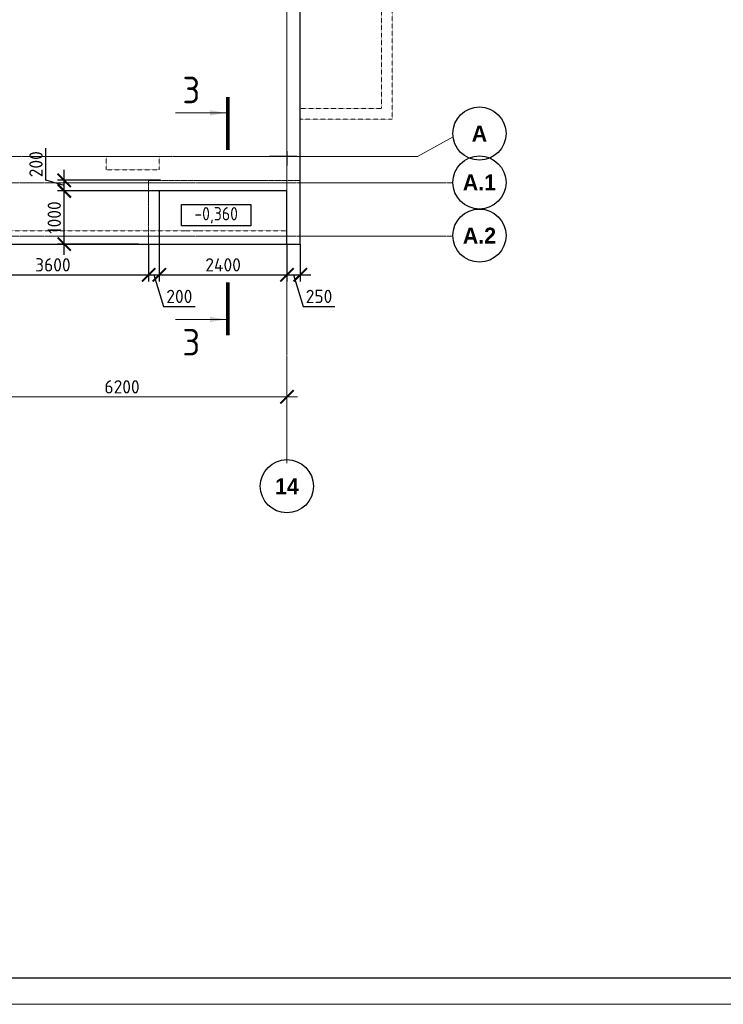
# Model space of a CAD drawing. Header units: millimetres. Extents: x 448962 to 1440104, y -326645 to -197113.
# Tile 39 of 256: x 560680 to 573905, y -286521 to -267999. Entities that reach past the tile are written whole.
import ezdxf

# ---------------------------------------------------------------- set-up
doc = ezdxf.new("R2010")
doc.units = ezdxf.units.MM
for name, pattern in [('01 Штриховая _4 мм_', [6, 3.5, -2.5]), ('______5', [1100, 800, -100, 100, -100]), ('HIDDEN2', [4.7625, 3.175, -1.5875]), ('осевая', [50.8, 31.75, -6.35, 6.35, -6.35])]:
    doc.linetypes.add(name, pattern=pattern)
for name, color, linetype, lineweight in [('Выноски', 20, 'Continuous', 20), ('Оси', 40, '______5', 18), ('Перекрытие ж_бетон', 1, 'Continuous', 30), ('РАЗМЕРЫ', 1, 'Continuous', 9), ('СТЕНЫ', 3, 'Continuous', 30), ('Текст', 7, 'Continuous', 25), ('Текст_ общее', 7, 'Continuous', 25), ('ТОНКИЕ', 7, 'Continuous', 9), ('Узлы', 7, 'Continuous', 0)]:
    doc.layers.add(name, color=color, linetype=linetype, lineweight=lineweight)
doc.layers.add('ТОЛСТЫЕ_ОСНОВНЫЕ', color=6, linetype='Continuous')
doc.styles.add('Century Gothic', font='GOTHIC.TTF')
doc.styles.add('GOST Common_1', font='GOST_Common.ttf', dxfattribs={"width": 0.9, "height": 250})
doc.styles.add('GOST-2.304_Type-B', font='GOST_Common.ttf')
doc.styles.add('ГОСТ', font='GOST_Common.ttf')
doc.dimstyles.new('СПДС', dxfattribs={"dimscale": 100, "dimtxt": 2.5, "dimasz": 2.5, "dimexe": 1.25, "dimexo": 0, "dimtad": 1, "dimdec": 0, "dimtxsty": 'GOST-2.304_Type-B', "dimblk": 'ARCHTICK', "dimcen": 2.5, "dimdle": 2, "dimadec": 0, "dimazin": 2, "dimtfac": 0.75, "dimtdec": 0, "dimtmove": 1, "dimatfit": 3, "dimfxl": 1, "dimtolj": 1, "dimarcsym": 1})

# ---------------------------------------------------------------- blocks, each defined once
blk = doc.blocks.new('*U17')
at = {"layer": 'ТОЛСТЫЕ_ОСНОВНЫЕ', "color": 6}
blk.add_lwpolyline([(20, 5), (886, 5), (886, 415), (20, 415)], close=True, dxfattribs=at)
at = {"layer": 'ТОНКИЕ'}
blk.add_lwpolyline([(0, 0), (891, 0), (891, 420), (0, 420)], close=True, dxfattribs=at)
blk = doc.blocks.new('NSY101')
at = {"color": 0, "linetype": 'ByBlock', "lineweight": -2}
blk.add_circle((0, 0), 50, dxfattribs=at)
blk = doc.blocks.new('_ArchTick')
at = {"color": 0, "linetype": 'ByBlock', "const_width": 0.15}
blk.add_lwpolyline([(-0.5, -0.5), (0.5, 0.5)], dxfattribs=at)
blk = doc.blocks.new('*D1008')
at = {"layer": 'DEFPOINTS', "color": 0, "transparency": 16777216}
for p in [(570042, -230040), (570042, -230268), (563842, -230489)]:
    blk.add_point(p, dxfattribs=at)
at = {"layer": 'РАЗМЕРЫ', "color": 0, "lineweight": -2, "transparency": 16777216}
for p, q in [((563642, -230040), (570242, -230040)), ((563842, -230489), (563842, -229915)), ((570042, -230268), (570042, -229915))]:
    blk.add_line(p, q, dxfattribs=at)
at = {"layer": 'РАЗМЕРЫ', "color": 0, "lineweight": -2, "transparency": 16777216, "xscale": 250, "yscale": 250, "zscale": 250, "rotation": 180}
blk.add_blockref('_ArchTick', (563842, -230040), dxfattribs=at)
at = {"layer": 'РАЗМЕРЫ', "color": 0, "lineweight": -2, "transparency": 16777216, "xscale": 250, "yscale": 250, "zscale": 250}
blk.add_blockref('_ArchTick', (570042, -230040), dxfattribs=at)
at = {"layer": 'РАЗМЕРЫ', "color": 0, "transparency": 16777216, "insert": (566942, -229852), "char_height": 250, "attachment_point": 5, "style": 'GOST-2.304_Type-B'}
blk.add_mtext('\\A1;6200', dxfattribs=at)
blk = doc.blocks.new('*D284')
at = {"layer": 'DEFPOINTS', "color": 0, "transparency": 16777216}
for p in [(561517, -271221), (563490, -271221), (562911, -272221)]:
    blk.add_point(p, dxfattribs=at)
at = {"layer": 'РАЗМЕРЫ', "color": 0, "lineweight": -2, "transparency": 16777216}
for p, q in [((561517, -272421), (561517, -271021)), ((563490, -271221), (561392, -271221)), ((562911, -272221), (561392, -272221))]:
    blk.add_line(p, q, dxfattribs=at)
at = {"layer": 'РАЗМЕРЫ', "color": 0, "lineweight": -2, "transparency": 16777216, "xscale": 250, "yscale": 250, "zscale": 250}
for p, rotation in [((561517, -271221), 90), ((561517, -272221), 270)]:
    blk.add_blockref('_ArchTick', p, dxfattribs=dict(at, rotation=rotation))
at = {"layer": 'РАЗМЕРЫ', "color": 0, "lineweight": 0, "transparency": 16777216, "insert": (561330, -271721), "char_height": 250, "attachment_point": 5, "rotation": 90, "style": 'GOST-2.304_Type-B'}
blk.add_mtext('\\A1;1000', dxfattribs=at)
blk = doc.blocks.new('*D285')
at = {"layer": 'DEFPOINTS', "color": 0, "transparency": 16777216}
for p in [(561517, -271021), (563327, -271021), (562065, -271221)]:
    blk.add_point(p, dxfattribs=at)
at = {"layer": 'РАЗМЕРЫ', "color": 0, "lineweight": -2, "transparency": 16777216}
for p, q in [((561173, -271018), (561173, -270418)), ((561517, -271421), (561517, -270821)), ((561517, -271121), (561173, -271018)), ((563327, -271021), (561392, -271021)), ((562065, -271221), (561392, -271221))]:
    blk.add_line(p, q, dxfattribs=at)
at = {"layer": 'РАЗМЕРЫ', "color": 0, "lineweight": -2, "transparency": 16777216, "xscale": 250, "yscale": 250, "zscale": 250}
for p, rotation in [((561517, -271021), 90), ((561517, -271221), 270)]:
    blk.add_blockref('_ArchTick', p, dxfattribs=dict(at, rotation=rotation))
at = {"layer": 'РАЗМЕРЫ', "color": 0, "lineweight": 0, "transparency": 16777216, "insert": (560986, -270718), "char_height": 250, "attachment_point": 5, "rotation": 90, "style": 'GOST-2.304_Type-B'}
blk.add_mtext('\\A1;200', dxfattribs=at)
blk = doc.blocks.new('*D322')
at = {"layer": 'DEFPOINTS', "color": 0, "transparency": 16777216}
for p in [(559503, -272221), (563103, -272221), (563103, -272799)]:
    blk.add_point(p, dxfattribs=at)
at = {"layer": 'РАЗМЕРЫ', "color": 0, "lineweight": -2, "transparency": 16777216}
for p, q in [((559503, -272221), (559503, -272924)), ((563103, -272221), (563103, -272924)), ((559303, -272799), (563303, -272799))]:
    blk.add_line(p, q, dxfattribs=at)
at = {"layer": 'РАЗМЕРЫ', "color": 0, "lineweight": -2, "transparency": 16777216, "xscale": 250, "yscale": 250, "zscale": 250, "rotation": 180}
blk.add_blockref('_ArchTick', (559503, -272799), dxfattribs=at)
at = {"layer": 'РАЗМЕРЫ', "color": 0, "lineweight": -2, "transparency": 16777216, "xscale": 250, "yscale": 250, "zscale": 250}
blk.add_blockref('_ArchTick', (563103, -272799), dxfattribs=at)
at = {"layer": 'РАЗМЕРЫ', "color": 0, "lineweight": 0, "transparency": 16777216, "insert": (561303, -272611), "char_height": 250, "attachment_point": 5, "style": 'GOST-2.304_Type-B'}
blk.add_mtext('\\A1;3600', dxfattribs=at)
blk = doc.blocks.new('*D323')
at = {"layer": 'DEFPOINTS', "color": 0, "transparency": 16777216}
for p in [(563103, -272221), (563303, -272221), (563303, -272799)]:
    blk.add_point(p, dxfattribs=at)
at = {"layer": 'РАЗМЕРЫ', "color": 0, "lineweight": -2, "transparency": 16777216}
for p, q in [((563103, -272221), (563103, -272924)), ((563303, -272221), (563303, -272924)), ((562903, -272799), (563503, -272799)), ((563203, -272799), (563381, -273393)), ((563381, -273393), (563981, -273393))]:
    blk.add_line(p, q, dxfattribs=at)
at = {"layer": 'РАЗМЕРЫ', "color": 0, "lineweight": -2, "transparency": 16777216, "xscale": 250, "yscale": 250, "zscale": 250, "rotation": 180}
blk.add_blockref('_ArchTick', (563103, -272799), dxfattribs=at)
at = {"layer": 'РАЗМЕРЫ', "color": 0, "lineweight": -2, "transparency": 16777216, "xscale": 250, "yscale": 250, "zscale": 250}
blk.add_blockref('_ArchTick', (563303, -272799), dxfattribs=at)
at = {"layer": 'РАЗМЕРЫ', "color": 0, "lineweight": 0, "transparency": 16777216, "insert": (563681, -273205), "char_height": 250, "attachment_point": 5, "style": 'GOST-2.304_Type-B'}
blk.add_mtext('\\A1;200', dxfattribs=at)
blk = doc.blocks.new('*D324')
at = {"layer": 'DEFPOINTS', "color": 0, "transparency": 16777216}
for p in [(563303, -272221), (565703, -272221), (565703, -272799)]:
    blk.add_point(p, dxfattribs=at)
at = {"layer": 'РАЗМЕРЫ', "color": 0, "lineweight": -2, "transparency": 16777216}
for p, q in [((563303, -272221), (563303, -272924)), ((565703, -272221), (565703, -272924)), ((563103, -272799), (565903, -272799))]:
    blk.add_line(p, q, dxfattribs=at)
at = {"layer": 'РАЗМЕРЫ', "color": 0, "lineweight": -2, "transparency": 16777216, "xscale": 250, "yscale": 250, "zscale": 250, "rotation": 180}
blk.add_blockref('_ArchTick', (563303, -272799), dxfattribs=at)
at = {"layer": 'РАЗМЕРЫ', "color": 0, "lineweight": -2, "transparency": 16777216, "xscale": 250, "yscale": 250, "zscale": 250}
blk.add_blockref('_ArchTick', (565703, -272799), dxfattribs=at)
at = {"layer": 'РАЗМЕРЫ', "color": 0, "lineweight": 0, "transparency": 16777216, "insert": (564503, -272611), "char_height": 250, "attachment_point": 5, "style": 'GOST-2.304_Type-B'}
blk.add_mtext('\\A1;2400', dxfattribs=at)
blk = doc.blocks.new('*D325')
at = {"layer": 'DEFPOINTS', "color": 0, "transparency": 16777216}
for p in [(565703, -272221), (565953, -272221), (565953, -272799)]:
    blk.add_point(p, dxfattribs=at)
at = {"layer": 'РАЗМЕРЫ', "color": 0, "lineweight": -2, "transparency": 16777216}
for p, q in [((565703, -272221), (565703, -272924)), ((565953, -272221), (565953, -272924)), ((565503, -272799), (566153, -272799)), ((565828, -272799), (566006, -273393)), ((566006, -273393), (566606, -273393))]:
    blk.add_line(p, q, dxfattribs=at)
at = {"layer": 'РАЗМЕРЫ', "color": 0, "lineweight": -2, "transparency": 16777216, "xscale": 250, "yscale": 250, "zscale": 250, "rotation": 180}
blk.add_blockref('_ArchTick', (565703, -272799), dxfattribs=at)
at = {"layer": 'РАЗМЕРЫ', "color": 0, "lineweight": -2, "transparency": 16777216, "xscale": 250, "yscale": 250, "zscale": 250}
blk.add_blockref('_ArchTick', (565953, -272799), dxfattribs=at)
at = {"layer": 'РАЗМЕРЫ', "color": 0, "lineweight": 0, "transparency": 16777216, "insert": (566306, -273205), "char_height": 250, "attachment_point": 5, "style": 'GOST-2.304_Type-B'}
blk.add_mtext('\\A1;250', dxfattribs=at)
blk = doc.blocks.new('стены  тп')
at = {"layer": 'СТЕНЫ', "color": 251, "linetype": '01 Штриховая _4 мм_', "lineweight": 0, "true_color": 0x636466}
for p, q in [((591292, -328026, 3100), (591292, -336126, 3100)), ((591492, -336326, 3100), (591492, -328026, 3100)), ((589512, -331226, 3100), (589512, -338426, 3100)), ((589762, -336626, 3100), (589762, -331226, 3100)), ((591292, -336126, 3100), (589762, -336126, 3100)), ((589762, -336326, 3100), (591492, -336326, 3100)), ((589762, -338676, 3100), (589762, -336626, 3100)), ((587112, -337026, 3100), (586112, -337026, 3100)), ((586112, -337026, 3100), (586112, -337276, 3100)), ((587112, -337276, 3100), (587112, -337026, 3100)), ((586112, -337276, 3100), (587112, -337276, 3100)), ((587602, -338426, 3100), (583312, -338426, 3100)), ((587852, -338426, 3100), (587602, -338426, 3100)), ((589512, -338426, 3100), (587852, -338426, 3100)), ((564162, -338676, 3100), (589512, -338676, 3100)), ((589512, -338676, 3100), (589762, -338676, 3100))]:
    blk.add_line(p, q, dxfattribs=at)
blk = doc.blocks.new('A$Cd09756da')
at = {"layer": 'Текст', "color": 7, "insert": (-11741, 4333), "char_height": 220, "attachment_point": 1, "style": 'ГОСТ'}
blk.add_mtext_dynamic_manual_height_columns('\\pi1256.22251;{\\fTimes New Roman|b0|i0|c204|p18;\\C256;Строительство жилого комплекса со встроенными помещениями \\P\\pi669.42366;общественного-делового, коммерческого назначения и поликлиническим \\P\\pi2018.21242;учреждением по адресу: г. Чита, ул. 1-я Коллективная}', width=11543.07, gutter_width=12.5, heights=[0], dxfattribs=at)
blk = doc.blocks.new('оси плит')
at = {"layer": 'Оси', "color": 16, "linetype": 'осевая', "lineweight": 0, "transparency": 33554687}
for p, q in [((570041.9, -202894.1), (570042.3, -231285.8)), ((520148.3, -225517.4), (572494.8, -225517.4)), ((519570.9, -226017.4), (573160.2, -226017.4)), ((519570.9, -227017.4), (573160.2, -227017.4))]:
    blk.add_line(p, q, dxfattribs=at)
at = {"layer": 'Оси', "color": 16, "linetype": '______5', "lineweight": 0, "transparency": 33554687}
blk.add_line((573163.8, -225147.7), (572494.8, -225517.4), dxfattribs=at)
at = {"layer": 'Оси', "color": 16, "linetype": 'Continuous', "lineweight": 25, "transparency": 33554687, "xscale": 9.999999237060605, "yscale": 9.999999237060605, "zscale": 9.999999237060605}
for p in [(573660.1, -225087.3), (573660.1, -226007.3), (573660.1, -227007.3), (570041.7, -231721.6)]:
    blk.add_blockref('NSY101', p, dxfattribs=at)
at = {"layer": 'Оси', "color": 16, "linetype": 'Continuous', "lineweight": 25, "transparency": 33554687, "char_height": 300, "attachment_point": 5, "style": 'Century Gothic'}
for s, insert, width in [('\\A1;{\\fCentury Gothic|i0|b1;\\H300.000000;\\W1.000000;\\C16;А}\\P', (573660.1, -225087.3), 460), ('\\A1;{\\fCentury Gothic|i0|b1;\\H300.000000;\\W1.000000;\\C16;А.1}\\P', (573660.1, -226007.3), 810), ('\\A1;{\\fCentury Gothic|i0|b1;\\H300.000000;\\W1.000000;\\C16;А.2}\\P', (573660.1, -227007.3), 810), ('\\A1;{\\fCentury Gothic|i0|b1;\\H300.000000;\\W1.000000;\\C16;14}\\P', (570041.7, -231721.6), 620)]:
    blk.add_mtext(s, dxfattribs=dict(at, insert=insert, width=width))
at = {"layer": 'РАЗМЕРЫ', "color": 1}
dim = blk.add_linear_dim(base=(570042.3, -230039.6), p1=(563842.3, -230488.8), p2=(570042.3, -230267.7), dimstyle='СПДС', dxfattribs=at)
dim.commit()
dim.dimension.update_dxf_attribs({"geometry": '*D1008', "text_midpoint": (566942.3, -229852.1)})

msp = doc.modelspace()

# ---------------------------------------------------------------- linework, layer by layer
at = {"layer": 'DEFPOINTS'}
for p, q in [((565889.6, -270571.3), (565374.5, -270571.3)), ((565703.3, -270471.3), (565703.3, -270741.7))]:
    msp.add_line(p, q, dxfattribs=at)
at = {"layer": 'Перекрытие ж_бетон'}
msp.add_lwpolyline([(518553.3, -272221.3), (518553.3, -272221.3), (565953.3, -272221.3), (565953.3, -249921.3), (518553.3, -249921.3), (518553.3, -272221.3)], dxfattribs=at)
at = {"layer": 'Перекрытие ж_бетон', "color": 252, "linetype": 'HIDDEN2', "lineweight": 0, "true_color": 0x939598}
msp.add_lwpolyline([(565953.3, -272221.3), (565953.3, -271021.3), (563103.3, -271021.3), (563103.3, -272221.3)], dxfattribs=at)
at = {"layer": 'Перекрытие ж_бетон'}
msp.add_lwpolyline([(565703.3, -271221.3), (563303.3, -271221.3), (563303.3, -272221.3), (565703.3, -272221.3)], close=True, dxfattribs=at)
at = {"layer": 'Текст_ общее', "lineweight": 30}
msp.add_lwpolyline([(563722.4, -271478.2), (565022.4, -271478.2), (565022.4, -271878.2), (563722.4, -271878.2)], close=True, dxfattribs=at)
at = {"layer": 'Узлы', "color": 1, "linetype": 'Continuous', "lineweight": 0}
for p, q in [((564555.5, -269752.4, 3100), (563605.5, -269752.4, 3100)), ((564555.5, -273636.8, 3100), (563605.5, -273636.8, 3100))]:
    msp.add_line(p, q, dxfattribs=at)
at = {"layer": 'Узлы', "color": 1, "linetype": 'Continuous', "lineweight": 0, "const_width": 70, "elevation": 3100}
for points in [[(564590.5, -269452.4), (564590.5, -270452.4)], [(564590.5, -273936.8), (564590.5, -272936.8)]]:
    msp.add_lwpolyline(points, dxfattribs=at)
at = {"layer": 'Узлы', "color": 1, "linetype": 'Continuous', "lineweight": 0}
for points in [[(564555.5, -269752.4, 3100), (564255, -269802.7, 3100), (564255, -269702.1, 3100)], [(564555.5, -273636.8, 3100), (564255, -273687.1, 3100), (564255, -273586.6, 3100)]]:
    msp.add_solid(points, dxfattribs=at)

# ---------------------------------------------------------------- block references
at = {"xscale": 100, "yscale": 100, "zscale": 100}
msp.add_blockref('*U17', (511327.8, -286521.4), dxfattribs=at)
at = {"lineweight": 50, "ltscale": 100}
msp.add_blockref('A$Cd09756da', (507862.3, -285727.4), dxfattribs=at)
at = {"layer": 'РАЗМЕРЫ'}
msp.add_blockref('оси плит', (-4338.8, -45053.9), dxfattribs=at)

# ---------------------------------------------------------------- texts
at = {"layer": 'Выноски', "color": 1, "insert": (489383.8, -279177), "char_height": 250, "width": 18219.66, "attachment_point": 1, "style": 'ГОСТ'}
msp.add_mtext('\\pi-500,l500;В выделенной области представлена замененная ( актуальная) версия. Содержание изменения см. в листе разрешения на внесение изменений{\\H1.025x; }', dxfattribs=at)
at = {"layer": 'Узлы', "color": 1, "linetype": 'Continuous', "lineweight": 0, "char_height": 500, "attachment_point": 5, "style": 'GOST-2.304_Type-B'}
for insert in [(563905.5, -269322.4, 3100), (563905.5, -274066.8, 3100)]:
    msp.add_mtext_dynamic_manual_height_columns('3', width=723.88, gutter_width=25, heights=[0], dxfattribs=dict(at, insert=insert))

# ---------------------------------------------------------------- dimensions: what is measured, and where the dimension line sits
at = {"layer": 'РАЗМЕРЫ', "color": 1, "lineweight": 0}
for base, p1, p2, picture, middle in [((561517.2, -271021.3), (562064.7, -271221.3), (563327.2, -271021.3), '*D285', (560985.9, -270955.7)), ((561517.2, -271221.3), (562910.9, -272221.3), (563490.1, -271221.3), '*D284', (561329.7, -271721.3))]:
    dim = msp.add_linear_dim(base=base, p1=p1, p2=p2, angle=90, dimstyle='СПДС', override={"dimrnd": 5}, dxfattribs=at)
    dim.commit()
    dim.dimension.update_dxf_attribs({"geometry": picture, "text_midpoint": middle})
for base, p1, p2, picture, middle in [((563103.3, -272798.8), (559503.4, -272221.3), (563103.3, -272221.3), '*D322', (561303.4, -272611.3)), ((563303.3, -272798.8), (563103.3, -272221.3), (563303.3, -272221.3), '*D323', (563444, -273205.1)), ((565703.3, -272798.8), (563303.3, -272221.3), (565703.3, -272221.3), '*D324', (564503.3, -272611.3)), ((565953.3, -272798.8), (565703.3, -272221.3), (565953.3, -272221.3), '*D325', (566069, -273205.1))]:
    dim = msp.add_linear_dim(base=base, p1=p1, p2=p2, dimstyle='СПДС', override={"dimrnd": 5}, dxfattribs=at)
    dim.commit()
    dim.dimension.update_dxf_attribs({"geometry": picture, "text_midpoint": middle})

# ---------------------------------------------------------------- next in the draw order: texts
at = {"layer": 'Текст_ общее', "insert": (564372.4, -271678.2), "char_height": 250, "width": 1056.523, "attachment_point": 5, "style": 'GOST Common_1', "bg_fill": 3, "box_fill_scale": 1, "bg_fill_color": 256, "bg_fill_transparency": 0}
msp.add_mtext('-0,360', dxfattribs=at)

# ---------------------------------------------------------------- next in the draw order: block references
at = {"layer": 'РАЗМЕРЫ'}
msp.add_blockref('стены  тп', (-23809, 66454.4, -3100), dxfattribs=at)

# ---------------------------------------------------------------- next in the draw order: texts
note = msp.add_mtext_dynamic_manual_height_columns('\\pi1250;{\\H1.5152x;Общие указания :\\P}Настоящий подраздел разработан в составе рабочей документации на строительство объекта {\\H2.4344x; }"Строительство жилого комплекса со встроенными помещениями общественного-делового и коммерческого {\\H1.3552x; }назначения по адресу: г. Чита, ул. 1-я Коллективная. Жилой дом со встроенными помещениями {\\H1.71569x; }общественно-делового и коммерческого назначения на первом этаже здания и встроенно-пристроенным {\\H1.59543x; }поликлиническим учреждением (поз. 2.2-2.3){\\H1.73486x; }\\P1.^I" Решения рабочей Документации разработаны на основании:{\\H1.67588x; }\\Pзадания на проектирование, выданного заказчиком;{\\H1.60804x; }\\P-^Iрешений стадии "Проектная Документация (проект №24-04-КР.2)"{\\H1.73065x; }\\Pразработанных ООО "Комплексная проектно-сопроводительная компания", утвержденных {\\H1.67728x; }заказчиком;{\\H1.60757x; }\\PВ соответствии с требованиями нормативных документов:{\\H1.63081x; }\\P-^IФЗ №184 "О техническом регулировании";{\\H1.62306x; }\\P-^IФЗ №123 "Технический регламент о требованиях пожарной безопасности";{\\H1.62565x; }\\P-^IСП 20.13330.2016 "Нагрузки и воздействия",{\\H1.62478x; }\\P-^IСП 63.13330.2018 "Бетонные и железобетонные конструкции. Основные положения".{\\H1.62507x; }\\P-^IСП 22.13330.2016 "Основания зданий и сооружений";{\\H1.62498x; }\\P-^IСП 45.13330.2017 "Земляные сооружения, основания и фундаменты".{\\H1.62501x; }\\P2.^IПри работах по устройству монолитных конструкций руководствоваться СП 70.13330.2012 {\\H1.625x; }"Несущие и ограждающие конструкции".{\\H1.625x; }\\P3.^IЗа относительную отметку 0,000 принята отметка чистого пола первого этажа, {\\H1.625x; }соответствующая абсолютной отметке 648,00 в Балтийской системе высот.{\\H1.625x; }\\P4.^IПеречень видов работ, Зля которых необходимо составлять акты освидетельствования {\\H1.625x; }скрытых работ: {\\H1.625x; }\\PБетонные и железобетонные конструкции монолитные:{\\H1.625x; }\\Pармирование; защитные слои,- анкеровка арматуры; установка закладных деталей.{\\H1.625x; }\\PМонтаж сборных железобетонных и бетонных конструкций:{\\H1.625x; }\\Pсварка и антикоррозионное покрыт при отсутствии актов освиветельствования превшествующих {\\H1.625x; }скрытых работ во всех случаях.{\\H1.625x; }\\P1. Железобетонные конструкции разработаны в соответствии СП 22.13330.2016 "Основания зданий и {\\H1.62576x; }сооружений", СП 63.13330.2018 "Бетонные и железобетонные конструкции. Общие положения".{\\H1.62541x; }\\P2. Несущие конструкции здания рассчитаны и запроектированы для данных геологических условий. {\\H1.62486x; }\\P3. Арматура класса А240 и А500С по ГОСТ Р 34028-2016, материал монолитных конструкций ниже {\\H1.62505x; }нуля - бетон тяжелый класса В25 по ГОСТ 26633-2015.{\\H1.62498x; }\\P4. Работы по бетонированию монолитных конструкций вести в соответствии со СП 70.13330.2012 {\\H1.62501x; }"Несущие и ограждающие конструкции".{\\H1.625x; }\\P5. Все строительно-монтажные работы необходимо выполнять в соответствии со СНиП 12-03-2001 {\\H1.625x; }"Безопасность труда в строительстве. Часть 1. Общие требования.", Безопасность труда в строительстве. {\\H1.625x; }Часть 2. Строительное производство". Строительство здания должно производиться в соответствии с {\\H1.625x; }проектом производства работ (ППР).{\\H1.725x; }\\PПри отсутствии ППР производство строительно-монтажных работ запрещается.{\\H1.67917x; }\\P6. Бетон конструкции должны удовлетворять требованиям ГОСТ 26633-2015, ГОСТ 25192-2012.{\\H1.60694x; }\\P7. Бетон следует укладывать в бетонные конструкции горизонтальными слоями одинаковой {\\H1.63102x; }толщины без разрывов, с последовательным направлением укладки в одну сторону во всех слоях.{\\H1.62299x; }\\P8. В начальный период твердения бетон необходимо защищать от попадания атмосферных осадков {\\H1.62567x; }или потерь влаги.{\\H1.62478x; }\\P9. При перерывах в бетонировании устраивать рабочие швы бетонирования. Места рабочих швов {\\H1.62507x; }бетонирования разработать в ППР и согласовать с авторским надзором. С поверхности рабочих швов {\\H1.62498x; }удалить цементную плёнку металлическими щётками с последующей поливкой водой. В рабочем шве {\\H1.62501x; }устанавливать вертикальные сетки из проволоки ячейкой 50x50мм. Поверхность рабочих швов должна быть {\\H1.625x; }перпендикулярна поверхности плиты. {\\H1.625x; }\\P10. Арматурные изделия изготавливать в соответствии с ГОСТ Р 57997-2017, ГОСТ 5264-80, ГОСТ {\\H1.625x; }14098-2014.{\\H1.625x; }\\P11. Плоские сетки и каркасы изготавливать с помощью контактной точечной сварки (кроме {\\H1.725x; }оговоренных случаев).{\\H1.77917x; }\\P12. Расчётные сопротивления сборных соединений и материалы для сборки принимать по табл. Г1, Г2 {\\H1.66111x; }СП 52-101-2003.{\\H1.61296x; }\\P13. Стыки арматурных стержней должны иметь длину перепуска (нахлёстка) не менее указанной в {\\H1.72901x; }проекте. В неоговоренных случаях длину стыка рабочей арматуры внахлёстку без сварки принимать по {\\H1.67783x; }п.8.3.27 СП 52-101-2003. {\\H1.60739x; }\\P14. Толщина защитного слоя бетона для рабочей арматуры должна соответствовать значениям, {\\H1.63087x; }указанным в проекте. {\\H1.62304x; }\\PВ неоговоренных случаях принимать не менее 25мм.{\\H1.62565x; }\\P{\\H1.62478x; }', width=16929.188, gutter_width=1000, heights=[39809.3, 0], dxfattribs=dict(insert=(470783.2, -245157.9), char_height=250, attachment_point=1, style='ГОСТ'))
for column, words in zip(note.columns.linked_columns, ['\\pi1250;15. Уход за свежеуложенным бетоном начинать сразу после укладки бетонной смеси и осуществлять до достижения прочности бетона не менее 70% от проектной.{\\H1.83409x; }\\P16. Распалубку плит  осуществлять по достижении прочности бетона не менее 80% от проектной.{\\H1.55672x; }\\P17. Два крайних арматурных стержня, расположенных по контуру плиты, привязать ко всем {\\H1.64842x; }стержням в местах пересечений.{\\H1.61719x; }\\P18. В процессе производства работ предусмотреть мероприятия по противопожарной защите и {\\H1.6276x; }контролю за выполнением правил пожарной безопасности на всех этапах строительства.{\\H1.62413x; }\\P19. Все работы Выполнять по проекту производства работ (ППР), согласованному с организациями, {\\H1.72529x; }ответственными за эксплуатацию существующих инженерных сетей и дорог на существующей площадке.{\\H1.67907x; }\\P20. Проект рассчитан на производство работ в период положительных температур. В случае {\\H1.60698x; }выполнения работ при отрицательных температурах необходимо выполнять требования СНиП часть 3 по {\\H1.63101x; }производству работ и ППР.{\\H1.623x; }\\P21. При минимальной температуре воздуха до минус 15°С допускается:{\\H1.62567x; }\\P - выдерживание бетона в конструкции методом термоса, при предварительном разогреве бетонной {\\H1.62478x; }смеси, {\\H1.62507x; }\\P -форсированный электроразогрев бетона в конструкции с повторным уплотнением.{\\H1.62498x; }\\PПри минимальной температуре воздуха до минус 25°С допускается:{\\H1.62501x; }\\P -обогрев бетона в греющей опалубке с помощью низкотемпературных электронагревателей,{\\H1.625x; }\\P -электродный сквозной прогреб бетона,{\\H1.625x; }\\P -электрообогрев с помощью греющего провода.{\\H1.625x; }']):
    column.text = words

doc.saveas('drawing.dxf')
